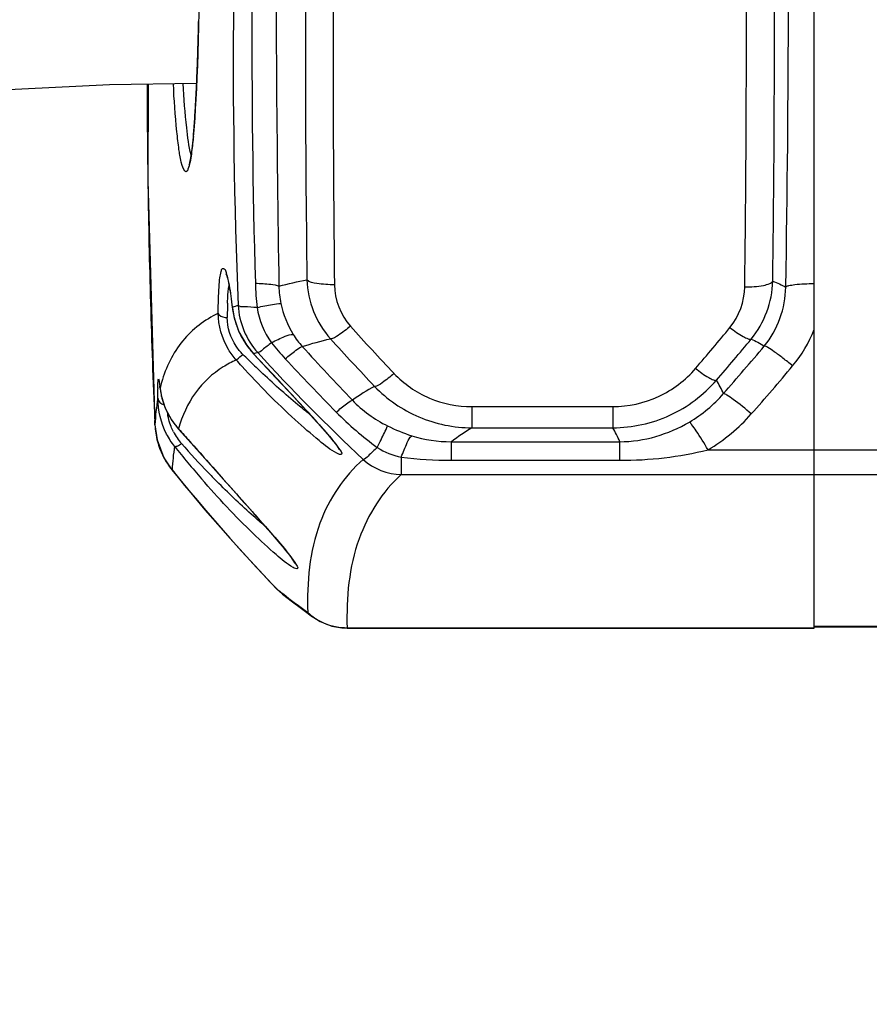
# Model space of a CAD drawing. Header units: millimetres. Extents: x 0 to 11890, y 0 to 8410.
# Tile 20 of 137: x 4112 to 4202, y 6563 to 6668. Entities that reach past the tile are written whole.
import ezdxf

# ---------------------------------------------------------------- set-up
doc = ezdxf.new("R2010")
doc.units = ezdxf.units.MM
doc.header["$LTSCALE"] = 653.95
doc.layers.get('0').update_dxf_attribs({"linetype": 'CONTINUOUS'})
for name, color, linetype in [('304102000018DXF_CONTINUOUS_LINE', 7, 'CONTINUOUS'), ('304102000019DXF_CONTINUOUS_LINE', 7, 'CONTINUOUS'), ('QJR6-2000HBUDXF_CONTINUOUS_LINE', 7, 'CONTINUOUS'), ('ZUIDAYUNDONGFANWEIDXF_DIMENSION', 7, 'CONTINUOUS')]:
    doc.layers.add(name, color=color, linetype=linetype)
doc.styles.get("Standard").update_dxf_attribs({"font": 'txt', "width": 0.7})
doc.dimstyles.new('DIMSTYLE_3', dxfattribs={"dimtxt": 120, "dimasz": 60, "dimexe": 1, "dimexo": 0, "dimgap": 3, "dimtad": 1, "dimdsep": 46, "dimtxsty": 'Standard', "dimblk": '_FILLED', "dimblk1": '_FILLED', "dimblk2": '_FILLED', "dimcen": 0.09, "dimclrt": 5, "dimazin": 2, "dimtp": 0.5, "dimtm": 0.5, "dimtfac": 1, "dimtofl": 0, "dimtmove": 0, "dimatfit": 3, "dimldrblk": '_FILLED', "dimfxl": 0, "dimtolj": 1, "dimarcsym": 0})

# ---------------------------------------------------------------- blocks, each defined once
blk = doc.blocks.new('_FILLED')
at = {"color": 0, "linetype": 'ByBlock'}
blk.add_solid([(0, 0), (-1, 0.1667), (-1, -0.1667)], dxfattribs=at)
blk = doc.blocks.new('*D26')
at = {"layer": 'ZUIDAYUNDONGFANWEIDXF_DIMENSION', "color": 2, "linetype": 'Continuous'}
for p, q in [((4053.99, 6307.85), (4053.99, 6869.8)), ((4327.99, 6705.74), (4327.99, 6869.8)), ((4053.99, 6859.8), (4190.99, 6859.8)), ((4327.99, 6859.8), (4190.99, 6859.8))]:
    blk.add_line(p, q, dxfattribs=at)
at = {"layer": 'ZUIDAYUNDONGFANWEIDXF_DIMENSION', "color": 2, "linetype": 'Continuous', "xscale": 60, "yscale": 60, "zscale": 60, "rotation": 180}
blk.add_blockref('_FILLED', (4053.99, 6859.8), dxfattribs=at)
at = {"layer": 'ZUIDAYUNDONGFANWEIDXF_DIMENSION', "color": 2, "linetype": 'Continuous', "xscale": 60, "yscale": 60, "zscale": 60}
blk.add_blockref('_FILLED', (4327.99, 6859.8), dxfattribs=at)

msp = doc.modelspace()

# ---------------------------------------------------------------- linework, layer by layer
at = {"layer": '304102000018DXF_CONTINUOUS_LINE', "color": 7, "linetype": 'Continuous'}
for p, q in [((4195.991, 6603.23), (4195.991, 6724.856)), ((4136.379, 6632.389), (4138.759, 6629.843)), ((4128.417, 6624.385), (4129.758, 6622.885)), ((4129.758, 6622.885), (4133.544, 6618.635)), ((4138.822, 6607.401), (4139.45, 6606.838)), ((4142.663, 6604.421), (4142.672, 6604.415)), ((4146.328, 6603.23), (4195.991, 6603.23))]:
    msp.add_line(p, q, dxfattribs=at)
at = {"layer": '304102000018DXF_CONTINUOUS_LINE', "color": 9, "linetype": 'Continuous'}
for p, q in [((4134.123, 6637.324), (4134.124, 6637.256)), ((4136.378, 6632.397), (4136.379, 6632.389)), ((4136.378, 6632.397), (4137.634, 6631.054)), ((4126.439, 6628.753), (4126.444, 6628.69)), ((4159.604, 6626.773), (4159.604, 6624.525)), ((4159.604, 6626.773), (4174.57, 6626.773)), ((4174.57, 6626.773), (4174.57, 6624.525)), ((4125.892, 6624.837), (4125.872, 6625.294)), ((4125.891, 6624.842), (4125.892, 6624.837)), ((4125.892, 6624.837), (4125.891, 6624.842)), ((4128.395, 6624.416), (4128.417, 6624.385)), ((4128.395, 6624.416), (4128.42, 6624.389)), ((4159.604, 6624.525), (4174.57, 6624.525)), ((4157.41, 6621.065), (4157.41, 6623.044)), ((4157.41, 6623.044), (4175.32, 6623.044)), ((4175.32, 6621.065), (4175.32, 6623.044)), ((4152.089, 6621.416), (4152.089, 6619.568)), ((4184.702, 6622.191), (4195.991, 6622.191)), ((4157.41, 6621.065), (4175.32, 6621.065)), ((4127.697, 6620.053), (4127.722, 6620.039)), ((4127.722, 6620.052), (4127.722, 6620.039)), ((4127.723, 6620.052), (4127.722, 6620.039)), ((4152.089, 6619.568), (4195.991, 6619.568)), ((4138.822, 6607.401), (4138.849, 6607.39)), ((4139.449, 6606.839), (4138.849, 6607.39)), ((4142.147, 6604.889), (4142.663, 6604.421)), ((4146.328, 6603.275), (4146.328, 6603.23)), ((4146.328, 6603.275), (4195.991, 6603.275))]:
    msp.add_line(p, q, dxfattribs=at)
at = {"layer": '304102000018DXF_CONTINUOUS_LINE', "color": 7, "linetype": 'Continuous'}
for points in [[(4130.64, 6674.743), (4130.63, 6673.512), (4130.61, 6671.874), (4130.587, 6670.271), (4130.558, 6668.712), (4130.525, 6667.203), (4130.488, 6665.749), (4130.447, 6664.355), (4130.402, 6663.026), (4130.354, 6661.766), (4130.301, 6660.578), (4130.246, 6659.465), (4130.188, 6658.43), (4130.126, 6657.472), (4130.062, 6656.595), (4129.996, 6655.798), (4129.928, 6655.081), (4129.858, 6654.446), (4129.787, 6653.891), (4129.716, 6653.417), (4129.646, 6653.026), (4129.578, 6652.719), (4129.519, 6652.503), (4129.51, 6652.475)], [(4125.158, 6661.07), (4125.142, 6650.792), (4125.891, 6624.842)], [(4133.455, 6640.869), (4133.451, 6640.875), (4133.474, 6640.823), (4133.527, 6640.674), (4133.594, 6640.442), (4133.668, 6640.134), (4133.748, 6639.754), (4133.83, 6639.306), (4133.914, 6638.793), (4133.998, 6638.221), (4134.082, 6637.594), (4134.124, 6637.256)], [(4134.124, 6637.256), (4134.319, 6636.195), (4134.827, 6634.727), (4135.62, 6633.328), (4136.38, 6632.389)], [(4138.759, 6629.843), (4140.063, 6628.445), (4140.66, 6627.802), (4141.223, 6627.193), (4141.754, 6626.618), (4142.252, 6626.074), (4142.718, 6625.562), (4143.154, 6625.078), (4143.558, 6624.625), (4143.931, 6624.2), (4144.272, 6623.804), (4144.579, 6623.44), (4144.849, 6623.109), (4145.078, 6622.816), (4145.259, 6622.57), (4145.387, 6622.381), (4145.459, 6622.261), (4145.467, 6622.244)], [(4126.345, 6629.415), (4126.343, 6629.425), (4126.346, 6629.407), (4126.358, 6629.346), (4126.374, 6629.248), (4126.393, 6629.115), (4126.414, 6628.948), (4126.437, 6628.746), (4126.444, 6628.688)], [(4126.444, 6628.688), (4126.587, 6627.857), (4126.994, 6626.613), (4127.699, 6625.311), (4128.417, 6624.385)], [(4125.891, 6624.842), (4126.121, 6623.238), (4126.842, 6621.348), (4127.697, 6620.053)], [(4127.697, 6620.053), (4131.213, 6615.82), (4135.101, 6611.399), (4138.822, 6607.401)], [(4133.544, 6618.635), (4134.844, 6617.175), (4135.443, 6616.501)], [(4135.443, 6616.501), (4136.544, 6615.258), (4137.049, 6614.684), (4137.525, 6614.141), (4137.973, 6613.627), (4138.392, 6613.142), (4138.784, 6612.685), (4139.146, 6612.257), (4139.48, 6611.857), (4139.783, 6611.486), (4140.054, 6611.146), (4140.291, 6610.839), (4140.488, 6610.573), (4140.641, 6610.352), (4140.747, 6610.186), (4140.802, 6610.087), (4140.807, 6610.075)], [(4139.449, 6606.839), (4140.39, 6606.121), (4141.606, 6605.206), (4142.663, 6604.421)], [(4142.672, 6604.415), (4143.463, 6603.923), (4144.7, 6603.444), (4145.779, 6603.254), (4146.328, 6603.23)]]:
    msp.add_lwpolyline(points, dxfattribs=at)
at = {"layer": '304102000018DXF_CONTINUOUS_LINE', "color": 9, "linetype": 'Continuous'}
for centre, radius, start, end in [((4764.943, 6663.369), 630.724, 176.486425, 182.348006), ((5046.078, 6665.885), 909.879, 177.859328, 181.637321), ((2261.024, 6673.048), 1932.238, 359.004296, 0.798573), ((3741.998, 6676.341), 388.638, 358.42138, 358.75528), ((3799.256, 6674.768), 331.359, 358.13845, 358.42042), ((3857.69, 6672.846), 272.893, 357.71556, 358.14327), ((4970.957, 6662.518), 845.896, 180.097662, 180.297261), ((3912.28, 6670.674), 218.26, 357.32461, 357.71402), ((3962.516, 6668.301), 167.967, 356.73002, 357.33333), ((4976.038, 6662.549), 850.977, 180.29759, 180.825653), ((4000.306, 6666.162), 130.117, 356.31005, 356.72129), ((4038.874, 6663.608), 91.465, 355.19919, 356.35187), ((4064.947, 6661.468), 65.304, 354.75612, 355.15583), ((4990.461, 6662.803), 865.402, 180.828693, 182.484114), ((4165.203, 6640.697), 28.645, 181.61973, 186.77393), ((4148.008, 6639.609), 8.928, 180.24476, 192.20336), ((4177.557, 6636.196), 43.973, 178.56834, 179.94089), ((4168.198, 6636.418), 34.612, 177.77428, 178.5485), ((4139.311, 6622.516), 15.691, 106.90338, 109.30764), ((4142.76, 6638.298), 8.692, 186.43375, 186.86965), ((4142.793, 6638.302), 8.725, 186.87045, 189.04487), ((4142.798, 6638.303), 8.73, 189.04406, 192.22866), ((4142.813, 6638.306), 8.746, 192.22971, 195.09417), ((4142.797, 6638.302), 8.729, 195.09548, 203.37509), ((4142.756, 6638.286), 8.685, 203.38532, 205.99515), ((4360.949, 6828.635), 288.589, 222.05735, 223.41325), ((3958.613, 6823.688), 296.162, 319.3713, 320.46846), ((4183.052, 6640.033), 13.898, 320.00082, 338.58475), ((4142.702, 6638.259), 8.625, 205.9899, 213.06511), ((4147.905, 6638.933), 8.578, 211.50099, 222.29791), ((4360.322, 6829.242), 290.995, 222.14433, 223.50138), ((3959.262, 6824.257), 298.546, 319.30034, 320.39843), ((4142.634, 6638.216), 8.545, 213.07489, 216.12089), ((4142.569, 6638.169), 8.465, 216.12164, 221.45774), ((4159.195, 6649.841), 26.487, 217.90083, 222.75255), ((4367.999, 6839.614), 306.427, 222.35663, 223.81604), ((3958.768, 6827.833), 302.757, 318.73639, 319.99669), ((4198.228, 6695.079), 88.905, 225.43755, 226.5819), ((4142.512, 6638.12), 8.389, 221.46162, 223.00773), ((4140.804, 6617.087), 15.937, 104.45994, 106.12506), ((4286.447, 6769.121), 202.6, 222.39529, 226.91232), ((4313.248, 6792.254), 236.282, 222.75149, 224.65507), ((3959.43, 6828.2), 306.154, 318.66321, 319.9246), ((4155.075, 6628.518), 28.875, 179.48973, 179.63292), ((4119.626, 6628.334), 6.815, 8.09454, 9.30759), ((4101.388, 6625.992), 25.203, 6.28868, 6.76606), ((4141.902, 6624.915), 15.931, 163.84355, 166.06193), ((4133.249, 6629.445), 6.845, 185.80481, 186.27184), ((4133.41, 6629.464), 7.006, 186.28504, 190.26115), ((4162.632, 6604.845), 27.554, 119.06371, 124.83728), ((4133.601, 6629.498), 7.2, 190.2524, 192.54581), ((4133.735, 6629.527), 7.338, 192.54528, 194.50806), ((4133.956, 6629.588), 7.568, 194.53352, 201.43859), ((4134.173, 6629.671), 7.8, 201.41948, 204.14299), ((4134.341, 6629.75), 7.985, 204.17149, 213.27345), ((4170.054, 6650.78), 34.987, 224.66406, 234.09556), ((4134.117, 6625.211), 8.233, 182.59818, 195.00814), ((4134.535, 6629.877), 8.217, 213.27114, 221.64895), ((4158.49, 6640.451), 17.585, 243.40655, 252.48914), ((4171.109, 6605.119), 22.56, 120.6641, 127.38943), ((4133.396, 6626.946), 6.224, 207.1669, 221.22465), ((4157.36, 6636.931), 13.888, 252.56459, 270.2065), ((4134.052, 6625.197), 8.167, 195.03412, 207.1451), ((4204.032, 6682.644), 96.924, 218.31278, 220.9784), ((4194.369, 6680.42), 87.325, 221.24941, 224.02239), ((4134.018, 6625.184), 8.131, 207.17022, 219.25269), ((4157.368, 6660.993), 39.928, 262.40187, 270.0607), ((4284.565, 6746.796), 201.661, 218.94445, 223.73231), ((4196.854, 6682.768), 90.742, 223.99795, 225.00646), ((4275.32, 6783.916), 223.127, 232.2926, 232.50074), ((4275.425, 6784.053), 223.3, 232.50073, 232.61981), ((4275.67, 6784.374), 223.704, 232.61999, 233.35376), ((4146.186, 6609.255), 5.948, 227.23702, 236.07528), ((4146.232, 6609.325), 6.032, 236.07696, 240.20284), ((4146.325, 6609.578), 6.303, 264.91965, 270.02501)]:
    msp.add_arc(centre, radius, start, end, dxfattribs=at)
for points, knots in [([(4191.586, 6640.1), (4191.652, 6645.057), (4191.846, 6664.952), (4191.752, 6684.85), (4191.517, 6699.787)], [0, 0, 0, 0, 0.2491713, 1, 1, 1, 1]), ([(4138.88, 6699.68), (4138.831, 6694.659), (4138.692, 6674.623), (4138.829, 6654.585), (4139.08, 6639.571)], [0, 0, 0, 0, 0.25057, 1, 1, 1, 1]), ([(4142.139, 6698.845), (4142.062, 6693.947), (4141.826, 6674.414), (4141.869, 6654.878), (4142.054, 6640.243)], [0, 0, 0, 0, 0.2507829, 1, 1, 1, 1]), ([(4188.607, 6639.509), (4188.671, 6644.466), (4188.86, 6664.362), (4188.764, 6684.261), (4188.528, 6699.199)], [0, 0, 0, 0, 0.2491407, 1, 1, 1, 1]), ([(4145.097, 6698.304), (4145.019, 6693.407), (4144.776, 6673.88), (4144.809, 6654.35), (4144.98, 6639.721)], [0, 0, 0, 0, 0.2508266, 1, 1, 1, 1]), ([(4129.658, 6652.956), (4129.578, 6652.521), (4129.237, 6651.027), (4128.584, 6652.994), (4128.444, 6654.217), (4128.067, 6657.122), (4127.941, 6659.39), (4127.852, 6661.093)], [0, 0, 0, 0, 0.1222668, 0.2288833, 0.3558322, 0.5295679, 1, 1, 1, 1]), ([(4129.744, 6653.53), (4129.493, 6654.469), (4129.181, 6657.006), (4128.976, 6659.537), (4128.884, 6661.106)], [0, 0, 0, 0, 0.3820317, 1, 1, 1, 1]), ([(4129.978, 6655.499), (4129.955, 6655.247), (4129.871, 6654.397), (4129.767, 6653.547), (4129.658, 6652.956)], [0, 0, 0, 0, 0.2966802, 1, 1, 1, 1]), ([(4132.624, 6636.701), (4132.625, 6637.205), (4132.636, 6638.138), (4132.697, 6639.379), (4132.775, 6640.396), (4132.909, 6640.974), (4133.004, 6641.502), (4133.385, 6641.397), (4133.468, 6640.887), (4133.599, 6640.533), (4133.654, 6640.286)], [0, 0, 0, 0, 0.2446915, 0.4508143, 0.6110391, 0.7203694, 0.7775518, 0.8066748, 0.8772918, 1, 1, 1, 1]), ([(4133.654, 6640.286), (4133.698, 6640.09), (4133.892, 6639.109), (4134.027, 6638.117), (4134.123, 6637.324)], [0, 0, 0, 0, 0.2013715, 1, 1, 1, 1]), ([(4144.98, 6639.721), (4144.354, 6639.714), (4143.399, 6639.8), (4142.313, 6639.974), (4142.054, 6640.243)], [0, 0, 0, 0, 0.6262241, 1, 1, 1, 1]), ([(4188.607, 6639.509), (4189.273, 6639.501), (4190.193, 6639.549), (4191.169, 6639.796), (4191.526, 6639.981), (4191.586, 6640.1)], [0, 0, 0, 0, 0.6461326, 0.8705779, 1, 1, 1, 1]), ([(4133.613, 6637.762), (4133.62, 6637.948), (4133.651, 6638.577), (4133.701, 6639.207), (4133.771, 6639.646)], [0, 0, 0, 0, 0.2951714, 1, 1, 1, 1]), ([(4136.57, 6639.887), (4137.117, 6639.872), (4137.942, 6639.797), (4138.823, 6639.724), (4139.08, 6639.571)], [0, 0, 0, 0, 0.6473238, 1, 1, 1, 1]), ([(4195.991, 6639.817), (4195.302, 6639.809), (4194.372, 6639.791), (4193.397, 6639.628), (4193.043, 6639.554), (4192.97, 6639.471)], [0, 0, 0, 0, 0.6755133, 0.8911174, 1, 1, 1, 1]), ([(4136.758, 6637.318), (4136.301, 6637.318), (4135.677, 6637.392), (4134.9, 6637.37), (4134.748, 6637.529)], [0, 0, 0, 0, 0.6766949, 1, 1, 1, 1]), ([(4136.758, 6637.318), (4137.302, 6637.428), (4138.138, 6637.57), (4138.984, 6637.732), (4139.281, 6637.722)], [0, 0, 0, 0, 0.6504718, 1, 1, 1, 1]), ([(4132.624, 6636.701), (4131.191, 6636.002), (4128.505, 6633.964), (4127.059, 6630.934), (4126.599, 6629.348)], [0, 0, 0, 0, 0.4912016, 1, 1, 1, 1]), ([(4134.543, 6631.729), (4134.231, 6632.079), (4133.152, 6633.525), (4132.631, 6635.371), (4132.624, 6636.701)], [0, 0, 0, 0, 0.2606677, 1, 1, 1, 1]), ([(4132.624, 6636.701), (4132.637, 6636.635), (4132.855, 6636.311), (4133.282, 6636.247), (4133.584, 6636.241)], [0, 0, 0, 0, 0.1816457, 1, 1, 1, 1]), ([(4135.249, 6632.327), (4134.981, 6632.596), (4134.056, 6633.702), (4133.582, 6635.182), (4133.584, 6636.241)], [0, 0, 0, 0, 0.2636088, 1, 1, 1, 1]), ([(4146.679, 6635.317), (4146.269, 6634.967), (4145.612, 6634.501), (4144.862, 6633.979), (4144.562, 6633.984)], [0, 0, 0, 0, 0.6416866, 1, 1, 1, 1]), ([(4187.035, 6635.179), (4187.485, 6634.829), (4188.116, 6634.375), (4188.878, 6634.007), (4189.189, 6633.916), (4189.29, 6633.95)], [0, 0, 0, 0, 0.6574143, 0.8772292, 1, 1, 1, 1]), ([(4138.294, 6633.57), (4138.76, 6633.821), (4139.49, 6634.153), (4140.298, 6634.486), (4140.591, 6634.452)], [0, 0, 0, 0, 0.6412537, 1, 1, 1, 1]), ([(4138.294, 6633.57), (4137.979, 6633.304), (4137.505, 6632.99), (4137.016, 6632.519), (4136.824, 6632.52)], [0, 0, 0, 0, 0.683333, 1, 1, 1, 1]), ([(4139.745, 6631.861), (4140.118, 6632.172), (4140.705, 6632.614), (4141.311, 6633.087), (4141.56, 6633.161)], [0, 0, 0, 0, 0.651519, 1, 1, 1, 1]), ([(4193.699, 6631.099), (4193.357, 6631.383), (4192.714, 6631.895), (4191.834, 6632.566), (4191.181, 6632.972), (4190.817, 6633.209), (4190.682, 6633.211)], [0, 0, 0, 0, 0.3605324, 0.6691498, 0.8902554, 1, 1, 1, 1]), ([(4134.543, 6631.729), (4134.571, 6631.743), (4134.805, 6631.95), (4135.042, 6632.143), (4135.249, 6632.327)], [0, 0, 0, 0, 0.1009861, 1, 1, 1, 1]), ([(4133.144, 6630.987), (4132.008, 6630.281), (4129.925, 6628.354), (4128.782, 6625.777), (4128.395, 6624.416)], [0, 0, 0, 0, 0.486053, 1, 1, 1, 1]), ([(4145.24, 6621.809), (4144.561, 6622.178), (4143.066, 6623.371), (4139.611, 6626.358), (4136.945, 6629.088), (4135.142, 6631.066)], [0, 0, 0, 0, 0.16884, 0.4149728, 1, 1, 1, 1]), ([(4137.634, 6631.054), (4139.151, 6629.431), (4141.333, 6627.112), (4143.934, 6624.222), (4145.025, 6622.951), (4145.428, 6622.371)], [0, 0, 0, 0, 0.5708105, 0.8183174, 1, 1, 1, 1]), ([(4174.57, 6626.773), (4176.234, 6626.773), (4179.589, 6627.504), (4182.31, 6629.589), (4183.384, 6630.84)], [0, 0, 0, 0, 0.5023157, 1, 1, 1, 1]), ([(4183.384, 6630.84), (4183.824, 6630.484), (4184.443, 6630.022), (4185.193, 6629.641), (4185.5, 6629.545), (4185.601, 6629.577)], [0, 0, 0, 0, 0.6574919, 0.8771907, 1, 1, 1, 1]), ([(4126.22, 6629.43), (4126.226, 6629.527), (4126.261, 6629.905), (4126.335, 6629.532), (4126.351, 6629.436)], [0, 0, 0, 0, 0.4996484, 1, 1, 1, 1]), ([(4142.373, 6625.938), (4141.945, 6626.275), (4140.143, 6627.735), (4138.411, 6629.282), (4137.122, 6630.502)], [0, 0, 0, 0, 0.2346302, 1, 1, 1, 1]), ([(4151.313, 6630.3), (4150.915, 6629.945), (4150.274, 6629.467), (4149.545, 6628.934), (4149.247, 6628.929)], [0, 0, 0, 0, 0.6413532, 1, 1, 1, 1]), ([(4151.313, 6630.3), (4152.362, 6629.192), (4154.96, 6627.38), (4158.063, 6626.773), (4159.604, 6626.773)], [0, 0, 0, 0, 0.4977349, 1, 1, 1, 1]), ([(4174.57, 6624.525), (4176.645, 6624.527), (4180.834, 6625.435), (4184.247, 6628.019), (4185.601, 6629.577)], [0, 0, 0, 0, 0.5013442, 1, 1, 1, 1]), ([(4126.207, 6627.666), (4126.203, 6627.936), (4126.199, 6628.282), (4126.2, 6628.627), (4126.201, 6628.703)], [0, 0, 0, 0, 0.7801015, 1, 1, 1, 1]), ([(4126.201, 6628.775), (4126.202, 6628.841), (4126.205, 6629.06), (4126.21, 6629.278), (4126.22, 6629.43)], [0, 0, 0, 0, 0.3021715, 1, 1, 1, 1]), ([(4149.247, 6628.929), (4150.567, 6627.551), (4153.814, 6625.302), (4157.683, 6624.531), (4159.604, 6624.525)], [0, 0, 0, 0, 0.4984347, 1, 1, 1, 1]), ([(4127.981, 6622.555), (4127.659, 6622.961), (4126.664, 6624.5), (4126.23, 6626.36), (4126.207, 6627.666)], [0, 0, 0, 0, 0.2837569, 1, 1, 1, 1]), ([(4189.303, 6625.99), (4188.683, 6626.527), (4187.841, 6627.248), (4186.838, 6627.909), (4186.48, 6628.151), (4186.345, 6628.158)], [0, 0, 0, 0, 0.6686002, 0.8897429, 1, 1, 1, 1]), ([(4145.169, 6626.186), (4145.519, 6626.491), (4146.074, 6626.927), (4146.652, 6627.387), (4146.892, 6627.461)], [0, 0, 0, 0, 0.6489422, 1, 1, 1, 1]), ([(4127.859, 6624.104), (4127.768, 6624.281), (4127.467, 6624.945), (4127.287, 6625.662), (4127.221, 6626.188)], [0, 0, 0, 0, 0.2729488, 1, 1, 1, 1]), ([(4128.42, 6624.389), (4128.801, 6623.963), (4130.383, 6622.192), (4131.962, 6620.418), (4133.161, 6619.071)], [0, 0, 0, 0, 0.2405485, 1, 1, 1, 1]), ([(4149.536, 6622.441), (4149.671, 6622.713), (4150.035, 6623.473), (4150.435, 6624.219), (4150.618, 6624.727)], [0, 0, 0, 0, 0.3601448, 1, 1, 1, 1]), ([(4184.702, 6622.191), (4184.296, 6622.871), (4183.752, 6623.783), (4183.061, 6624.731), (4182.829, 6625.063), (4182.72, 6625.135)], [0, 0, 0, 0, 0.6683534, 0.8892834, 1, 1, 1, 1]), ([(4152.089, 6621.416), (4152.28, 6621.937), (4152.62, 6622.678), (4152.962, 6623.516), (4153.199, 6623.682)], [0, 0, 0, 0, 0.6579419, 1, 1, 1, 1]), ([(4127.981, 6622.555), (4128.059, 6622.505), (4128.361, 6622.625), (4128.571, 6622.745), (4128.715, 6622.844)], [0, 0, 0, 0, 0.3449797, 1, 1, 1, 1]), ([(4145.428, 6622.371), (4145.569, 6622.169), (4146.059, 6621.524), (4145.391, 6621.726), (4145.24, 6621.809)], [0, 0, 0, 0, 0.588954, 1, 1, 1, 1]), ([(4149.536, 6622.441), (4149.221, 6622.124), (4148.735, 6621.736), (4148.255, 6621.187), (4148.047, 6621.16)], [0, 0, 0, 0, 0.6805327, 1, 1, 1, 1]), ([(4148.047, 6621.16), (4145.977, 6619.382), (4142.554, 6614.159), (4142.045, 6608.083), (4142.147, 6604.889)], [0, 0, 0, 0, 0.4606348, 1, 1, 1, 1]), ([(4152.089, 6619.568), (4150.072, 6617.736), (4146.755, 6612.5), (4146.233, 6606.455), (4146.328, 6603.275)], [0, 0, 0, 0, 0.4612698, 1, 1, 1, 1]), ([(4140.579, 6609.674), (4139.931, 6610.056), (4138.5, 6611.266), (4135.17, 6614.308), (4132.6, 6617.077), (4130.858, 6619.084)], [0, 0, 0, 0, 0.1664364, 0.4118398, 1, 1, 1, 1]), ([(4137.536, 6614.122), (4137.14, 6614.456), (4135.48, 6615.896), (4133.884, 6617.409), (4132.697, 6618.596)], [0, 0, 0, 0, 0.235835, 1, 1, 1, 1]), ([(4133.161, 6619.071), (4134.648, 6617.402), (4137.202, 6614.473), (4139.844, 6611.585), (4140.766, 6610.207)], [0, 0, 0, 0, 0.5740849, 1, 1, 1, 1]), ([(4140.766, 6610.207), (4140.9, 6610.007), (4141.368, 6609.366), (4140.723, 6609.59), (4140.579, 6609.674)], [0, 0, 0, 0, 0.58951, 1, 1, 1, 1])]:
    msp.add_open_spline(points, degree=3, knots=knots, dxfattribs=at)
for points in [[(4139.08, 6639.571), (4140.059, 6639.844), (4141.053, 6640.064), (4142.054, 6640.243)], [(4142.054, 6640.243), (4142.12, 6637.997), (4143.047, 6635.645), (4144.562, 6633.984)], [(4189.29, 6633.95), (4190.694, 6635.629), (4191.537, 6637.912), (4191.586, 6640.1)], [(4191.586, 6640.1), (4192.063, 6639.929), (4192.529, 6639.72), (4192.97, 6639.471)], [(4144.98, 6639.721), (4144.999, 6638.148), (4145.625, 6636.485), (4146.679, 6635.317)], [(4187.035, 6635.179), (4188.012, 6636.364), (4188.587, 6637.974), (4188.607, 6639.509)], [(4190.682, 6633.211), (4192.104, 6634.918), (4192.945, 6637.249), (4192.97, 6639.471)], [(4134.748, 6637.529), (4134.832, 6635.723), (4135.604, 6633.853), (4136.824, 6632.52)], [(4136.758, 6637.318), (4136.94, 6635.98), (4137.483, 6634.649), (4138.294, 6633.57)], [(4139.281, 6637.722), (4139.53, 6636.574), (4139.977, 6635.453), (4140.591, 6634.452)], [(4141.56, 6633.161), (4142.547, 6633.481), (4143.55, 6633.754), (4144.562, 6633.984)], [(4189.29, 6633.95), (4189.771, 6633.739), (4190.239, 6633.493), (4190.682, 6633.211)], [(4134.543, 6631.729), (4134.062, 6631.513), (4133.592, 6631.266), (4133.144, 6630.987)], [(4135.142, 6631.066), (4134.941, 6631.286), (4134.741, 6631.506), (4134.545, 6631.73)], [(4135.844, 6631.735), (4135.645, 6631.931), (4135.446, 6632.128), (4135.251, 6632.328)], [(4186.345, 6628.158), (4186.131, 6628.647), (4185.884, 6629.124), (4185.601, 6629.577)], [(4126.372, 6629.294), (4126.388, 6629.183), (4126.402, 6629.072), (4126.415, 6628.961)], [(4126.207, 6627.666), (4126.037, 6626.733), (4125.938, 6625.785), (4125.892, 6624.837)], [(4126.207, 6627.666), (4126.227, 6627.346), (4126.555, 6627.051), (4126.863, 6626.964)], [(4182.72, 6625.135), (4184.074, 6625.936), (4185.312, 6626.971), (4186.345, 6628.158)], [(4146.892, 6627.461), (4147.955, 6626.346), (4149.24, 6625.416), (4150.618, 6624.727)], [(4184.702, 6622.191), (4186.418, 6623.197), (4187.99, 6624.497), (4189.303, 6625.99)], [(4175.32, 6623.044), (4175.112, 6623.556), (4174.863, 6624.055), (4174.57, 6624.525)], [(4175.32, 6623.044), (4177.883, 6623.04), (4180.513, 6623.831), (4182.72, 6625.135)], [(4127.981, 6622.555), (4127.844, 6621.728), (4127.762, 6620.89), (4127.722, 6620.052)], [(4149.536, 6622.441), (4150.296, 6621.928), (4151.185, 6621.572), (4152.089, 6621.416)], [(4175.32, 6621.065), (4178.47, 6621.065), (4181.648, 6621.422), (4184.702, 6622.191)], [(4148.047, 6621.16), (4149.108, 6620.175), (4150.641, 6619.571), (4152.089, 6619.568)], [(4143.235, 6604.091), (4144.002, 6603.651), (4144.886, 6603.378), (4145.767, 6603.299)]]:
    msp.add_open_spline(points, degree=3, dxfattribs=at)
at = {"layer": '304102000019DXF_CONTINUOUS_LINE', "color": 7, "linetype": 'Continuous'}
for q in [(4195.991, 6724.317), (4206.991, 6603.359)]:
    msp.add_line((4195.991, 6603.359), q, dxfattribs=at)
at = {"layer": '304102000019DXF_CONTINUOUS_LINE', "color": 9, "linetype": 'Continuous'}
for p, q in [((4195.991, 6622.191), (4206.991, 6622.191)), ((4195.991, 6619.568), (4206.991, 6619.568)), ((4195.991, 6603.447), (4206.991, 6603.447))]:
    msp.add_line(p, q, dxfattribs=at)
at = {"layer": 'QJR6-2000HBUDXF_CONTINUOUS_LINE', "color": 7, "linetype": 'Continuous'}
msp.add_lwpolyline([(4028.901, 6624.319), (4029.408, 6628.905), (4033.312, 6637.91), (4041.851, 6645.483), (4054.703, 6651.517), (4069.155, 6655.548), (4085.137, 6658.318), (4102.401, 6660.076), (4121.067, 6661.013), (4130.326, 6661.142)], dxfattribs=at)

# ---------------------------------------------------------------- dimensions: what is measured, and where the dimension line sits
at = {"layer": 'ZUIDAYUNDONGFANWEIDXF_DIMENSION', "color": 2, "linetype": 'Continuous'}
dim = msp.add_linear_dim(base=(4053.991, 6859.803), p1=(4327.991, 6705.735), p2=(4053.991, 6307.854), angle=180, dimstyle='DIMSTYLE_3', dxfattribs=at)
dim.commit()
dim.dimension.update_dxf_attribs({"geometry": '*D26', "text_midpoint": (4064.991, 6859.803), "dimtype": 160})

doc.saveas('drawing.dxf')
